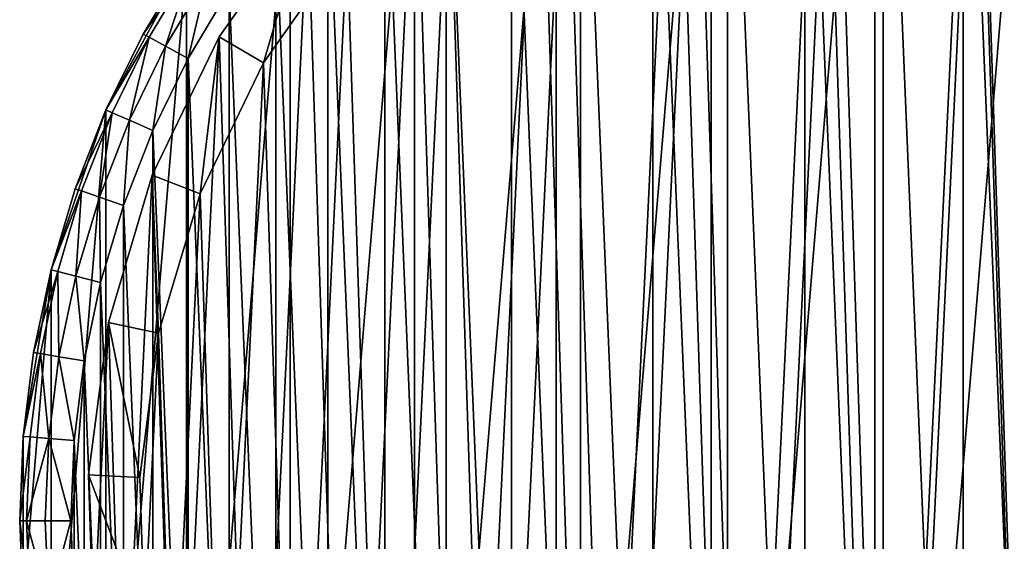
# Model space of a CAD drawing. Header units: millimetres. Extents: x 6 to 986, y -79 to 45.
# Tile 41 of 47: x 866 to 904, y -12 to 9. Entities that reach past the tile are written whole.
import ezdxf

# ---------------------------------------------------------------- set-up
doc = ezdxf.new("R2010")
doc.units = ezdxf.units.MM
doc.header["$LTSCALE"] = 25.4
doc.layers.get('0').update_dxf_attribs({"true_color": 0xff5454})

# ---------------------------------------------------------------- blocks, each defined once
blk = doc.blocks.new('PILLS-V-8262.STL')
at = {"color": 250, "true_color": 0x262626}
mesh = blk.add_polyface(dxfattribs=at)
corners = [(867.024, -1.131, 7.876), (865.937, -14.253, 7.876), (865.937, -7.647, 7.876), (867.024, -20.769, 7.876), (869.169, 5.118, 7.876), (869.169, -27.018, 7.876), (872.313, 10.928, 7.876), (872.313, -32.828, 7.876), (876.371, 16.141, 7.876), (876.371, -38.041, 7.876), (881.232, 20.616, 7.876), (881.232, -42.516, 7.876), (886.762, 24.229, 7.876), (886.762, -46.129, 7.876), (892.812, 26.883, 7.876), (892.812, -48.783, 7.876), (899.216, 28.504, 7.876), (899.216, -50.404, 7.876), (905.8, 29.05, 7.876), (905.8, -50.95, 7.876), (912.384, 28.504, 7.876), (912.384, -50.404, 7.876), (918.788, 26.883, 7.876), (918.788, -48.783, 7.876), (924.838, 24.229, 7.876), (924.838, -46.129, 7.876), (930.369, 20.616, 7.876), (930.369, -42.516, 7.876), (935.229, 16.141, 7.876), (935.229, -38.041, 7.876), (939.287, 10.928, 7.876), (939.287, -32.828, 7.876), (942.431, 5.118, 7.876), (942.431, -27.018, 7.876), (944.576, -1.131, 7.876), (944.576, -20.769, 7.876), (945.663, -7.647, 7.876), (945.663, -14.253, 7.876)]
mesh.append_faces([[corners[k] for k in face] for face in [(0, 1, 2), (35, 36, 37)]], dxfattribs={"vtx0": -1, "color": 250})
mesh.append_faces([[corners[k] for k in face] for face in [(1, 0, 3), (3, 4, 5), (5, 6, 7), (7, 8, 9), (9, 10, 11), (11, 12, 13), (13, 14, 15), (15, 16, 17), (17, 18, 19), (19, 20, 21), (21, 22, 23), (23, 24, 25), (25, 26, 27), (27, 28, 29), (29, 30, 31), (31, 32, 33), (33, 34, 35)]], dxfattribs={"vtx0": -1, "vtx1": -1, "color": 250})
mesh.append_faces([[corners[k] for k in face] for face in [(3, 0, 4), (5, 4, 6), (7, 6, 8), (9, 8, 10), (11, 10, 12), (13, 12, 14), (15, 14, 16), (17, 16, 18), (19, 18, 20), (21, 20, 22), (23, 22, 24), (25, 24, 26), (27, 26, 28), (29, 28, 30), (31, 30, 32), (33, 32, 34), (35, 34, 36)]], dxfattribs={"vtx0": -1, "vtx2": -1, "color": 250})
mesh = blk.add_polyface(dxfattribs=at)
corners = [(867.93, -14.088, 31.275), (867.93, -7.812, 31.275), (867.8, -10.95, 31.275), (868.318, -17.205, 31.275), (868.318, -4.695, 31.275), (868.963, -20.278, 31.275), (868.963, -1.622, 31.275), (869.859, -23.289, 31.275), (869.859, 1.389, 31.275), (871.001, -26.214, 31.275), (871.001, 4.314, 31.275), (872.38, -29.036, 31.275), (872.38, 7.136, 31.275), (873.988, -31.734, 31.275), (873.988, 9.834, 31.275), (875.813, -34.29, 31.275), (875.813, 12.39, 31.275), (877.842, -36.687, 31.275), (877.842, 14.787, 31.275), (880.063, -38.908, 31.275), (880.063, 17.008, 31.275), (882.46, -40.937, 31.275), (882.46, 19.037, 31.275), (885.016, -42.762, 31.275), (885.016, 20.862, 31.275), (887.714, -44.37, 31.275), (887.714, 22.47, 31.275), (890.536, -45.749, 31.275), (890.536, 23.849, 31.275), (893.461, -46.891, 31.275), (893.461, 24.991, 31.275), (896.472, -47.787, 31.275), (896.472, 25.887, 31.275), (899.545, -48.432, 31.275), (899.545, 26.532, 31.275), (902.662, -48.82, 31.275), (902.662, 26.92, 31.275), (905.8, -48.95, 31.275), (905.8, 27.05, 31.275), (908.938, -48.82, 31.275), (908.938, 26.92, 31.275), (912.055, -48.432, 31.275), (912.055, 26.532, 31.275), (915.128, -47.787, 31.275), (915.128, 25.887, 31.275), (918.139, -46.891, 31.275), (918.139, 24.991, 31.275), (921.064, -45.749, 31.275), (921.064, 23.849, 31.275), (923.886, -44.37, 31.275), (923.886, 22.47, 31.275), (926.584, -42.762, 31.275), (926.584, 20.862, 31.275), (929.14, -40.937, 31.275), (929.14, 19.037, 31.275), (931.537, -38.908, 31.275), (931.537, 17.008, 31.275), (933.758, -36.687, 31.275), (933.758, 14.787, 31.275), (935.787, -34.29, 31.275), (935.787, 12.39, 31.275), (937.612, -31.734, 31.275), (937.612, 9.834, 31.275), (939.22, -29.036, 31.275), (939.22, 7.136, 31.275), (940.599, -26.214, 31.275), (940.599, 4.314, 31.275), (941.741, -23.289, 31.275), (941.741, 1.389, 31.275), (942.637, -20.278, 31.275), (942.637, -1.622, 31.275), (943.282, -17.205, 31.275), (943.282, -4.695, 31.275), (943.67, -14.088, 31.275), (943.67, -7.812, 31.275), (943.8, -10.95, 31.275)]
mesh.append_faces([[corners[k] for k in face] for face in [(0, 1, 2), (74, 73, 75)]], dxfattribs={"vtx0": -1, "color": 250})
mesh.append_faces([[corners[k] for k in face] for face in [(1, 3, 4), (4, 5, 6), (6, 7, 8), (8, 9, 10), (10, 11, 12), (12, 13, 14), (14, 15, 16), (16, 17, 18), (18, 19, 20), (20, 21, 22), (22, 23, 24), (24, 25, 26), (26, 27, 28), (28, 29, 30), (30, 31, 32), (32, 33, 34), (34, 35, 36), (36, 37, 38), (38, 39, 40), (40, 41, 42), (42, 43, 44), (44, 45, 46), (46, 47, 48), (48, 49, 50), (50, 51, 52), (52, 53, 54), (54, 55, 56), (56, 57, 58), (58, 59, 60), (60, 61, 62), (62, 63, 64), (64, 65, 66), (66, 67, 68), (68, 69, 70), (70, 71, 72), (72, 73, 74)]], dxfattribs={"vtx0": -1, "vtx1": -1, "color": 250})
mesh.append_faces([[corners[k] for k in face] for face in [(1, 0, 3), (4, 3, 5), (6, 5, 7), (8, 7, 9), (10, 9, 11), (12, 11, 13), (14, 13, 15), (16, 15, 17), (18, 17, 19), (20, 19, 21), (22, 21, 23), (24, 23, 25), (26, 25, 27), (28, 27, 29), (30, 29, 31), (32, 31, 33), (34, 33, 35), (36, 35, 37), (38, 37, 39), (40, 39, 41), (42, 41, 43), (44, 43, 45), (46, 45, 47), (48, 47, 49), (50, 49, 51), (52, 51, 53), (54, 53, 55), (56, 55, 57), (58, 57, 59), (60, 59, 61), (62, 61, 63), (64, 63, 65), (66, 65, 67), (68, 67, 69), (70, 69, 71), (72, 71, 73)]], dxfattribs={"vtx0": -1, "vtx2": -1, "color": 250})
at = {"color": 7, "true_color": 0xffffff}
mesh = blk.add_polyface(dxfattribs=at)
corners = [(868.688, -15.163, 7.221), (869.264, -3.194, 7.221), (868.493, -9.155, 7.221), (869.845, -21.062, 7.221), (870.981, 2.566, 7.221), (871.932, -26.698, 7.221), (873.6, 7.976, 7.221), (874.897, -31.927, 7.221), (877.053, 12.896, 7.221), (878.662, -36.613, 7.221), (881.251, 17.199, 7.221), (883.13, -40.634, 7.221), (886.084, 20.772, 7.221), (888.186, -43.886, 7.221), (891.428, 23.524, 7.221), (893.697, -46.285, 7.221), (897.144, 25.383, 7.221), (899.522, -47.769, 7.221), (903.085, 26.301, 7.221), (905.509, -48.299, 7.221), (909.095, 26.254, 7.221), (911.504, -47.862, 7.221), (915.021, 25.244, 7.221), (917.351, -46.469, 7.221), (920.707, 23.296, 7.221), (922.899, -44.156, 7.221), (926.008, 20.461, 7.221), (928.005, -40.983, 7.221), (930.785, 16.813, 7.221), (930.349, -39.099, 7.221), (932.535, -37.032, 7.221), (934.915, 12.446, 7.221), (936.372, -32.406, 7.221), (938.29, 7.473, 7.221), (939.418, -27.224, 7.221), (940.825, 2.022, 7.221), (941.593, -21.62, 7.221), (942.452, -3.764, 7.221), (942.841, -15.741, 7.221), (943.13, -9.737, 7.221)]
mesh.append_faces([[corners[k] for k in face] for face in [(0, 1, 2), (37, 38, 39)]], dxfattribs={"vtx0": -1, "color": 7})
mesh.append_faces([[corners[k] for k in face] for face in [(1, 3, 4), (4, 5, 6), (6, 7, 8), (8, 9, 10), (10, 11, 12), (12, 13, 14), (14, 15, 16), (16, 17, 18), (18, 19, 20), (20, 21, 22), (22, 23, 24), (24, 25, 26), (26, 27, 28), (28, 30, 31), (31, 32, 33), (33, 34, 35), (35, 36, 37)]], dxfattribs={"vtx0": -1, "vtx1": -1, "color": 7})
mesh.append_faces([[corners[k] for k in face] for face in [(1, 0, 3), (4, 3, 5), (6, 5, 7), (8, 7, 9), (10, 9, 11), (12, 11, 13), (14, 13, 15), (16, 15, 17), (18, 17, 19), (20, 19, 21), (22, 21, 23), (24, 23, 25), (26, 25, 27), (28, 27, 29), (28, 29, 30), (31, 30, 32), (33, 32, 34), (35, 34, 36), (37, 36, 38)]], dxfattribs={"vtx0": -1, "vtx2": -1, "color": 7})
mesh = blk.add_polyface(dxfattribs=at)
corners = [(871.221, -3.61, 0.575), (870.676, -14.938, 0.575), (870.491, -9.252, 0.575), (871.77, -20.52, 0.575), (872.846, 1.842, 0.575), (873.746, -25.855, 0.575), (875.325, 6.963, 0.575), (876.552, -30.804, 0.575), (878.593, 11.62, 0.575), (880.116, -35.239, 0.575), (882.565, 15.692, 0.575), (884.344, -39.044, 0.575), (887.14, 19.074, 0.575), (889.129, -42.122, 0.575), (892.198, 21.678, 0.575), (894.345, -44.393, 0.575), (897.608, 23.438, 0.575), (899.858, -45.797, 0.575), (903.23, 24.306, 0.575), (905.525, -46.299, 0.575), (908.919, 24.262, 0.575), (911.199, -45.885, 0.575), (914.527, 23.306, 0.575), (916.733, -44.567, 0.575), (919.909, 21.462, 0.575), (921.984, -42.378, 0.575), (924.925, 18.779, 0.575), (926.815, -39.375, 0.575), (929.447, 15.327, 0.575), (929.035, -37.592, 0.575), (931.103, -35.636, 0.575), (933.356, 11.193, 0.575), (934.735, -31.257, 0.575), (936.551, 6.486, 0.575), (937.618, -26.353, 0.575), (938.949, 1.328, 0.575), (939.677, -21.049, 0.575), (940.49, -4.149, 0.575), (940.858, -15.484, 0.575), (941.131, -9.802, 0.575)]
mesh.append_faces([[corners[k] for k in face] for face in [(0, 1, 2), (38, 37, 39)]], dxfattribs={"vtx0": -1, "color": 7})
mesh.append_faces([[corners[k] for k in face] for face in [(1, 0, 3), (3, 4, 5), (5, 6, 7), (7, 8, 9), (9, 10, 11), (11, 12, 13), (13, 14, 15), (15, 16, 17), (17, 18, 19), (19, 20, 21), (21, 22, 23), (23, 24, 25), (25, 26, 27), (27, 28, 29), (29, 28, 30), (30, 31, 32), (32, 33, 34), (34, 35, 36), (36, 37, 38)]], dxfattribs={"vtx0": -1, "vtx1": -1, "color": 7})
mesh.append_faces([[corners[k] for k in face] for face in [(3, 0, 4), (5, 4, 6), (7, 6, 8), (9, 8, 10), (11, 10, 12), (13, 12, 14), (15, 14, 16), (17, 16, 18), (19, 18, 20), (21, 20, 22), (23, 22, 24), (25, 24, 26), (27, 26, 28), (30, 28, 31), (32, 31, 33), (34, 33, 35), (36, 35, 37)]], dxfattribs={"vtx0": -1, "vtx2": -1, "color": 7})
mesh = blk.add_polyface(dxfattribs=at)
corners = [(877.053, 12.896, 7.221), (873.6, 7.976, 2.575), (873.6, 7.976, 7.221), (877.053, 12.896, 2.575)]
mesh.append_faces([[corners[k] for k in face] for face in [(0, 1, 2), (1, 0, 3)]], dxfattribs={"vtx0": -1, "color": 7})
mesh = blk.add_polyface(dxfattribs=at)
corners = [(877.053, 12.896, 2.575), (875.325, 6.963, 0.575), (873.6, 7.976, 2.575), (878.593, 11.62, 0.575)]
mesh.append_faces([[corners[k] for k in face] for face in [(0, 1, 2), (1, 0, 3)]], dxfattribs={"vtx0": -1, "color": 7})
at = {"color": 250, "true_color": 0x262626}
mesh = blk.add_polyface(dxfattribs=at)
corners = [(872.313, 10.928, 7.876), (869.169, 5.118, 7.876), (870.621, 8.088, 29.275)]
mesh.append_faces([[corners[k] for k in face] for face in [(0, 1, 2)]], dxfattribs={"color": 250})
mesh = blk.add_polyface(dxfattribs=at)
corners = [(872.313, 10.928, 7.876), (870.621, 8.088, 29.275), (872.313, 10.928, 29.275)]
mesh.append_faces([[corners[k] for k in face] for face in [(0, 1, 2)]], dxfattribs={"color": 250})
mesh = blk.add_polyface(dxfattribs=at)
corners = [(872.538, 10.781, 30.275), (870.621, 8.088, 29.275), (870.857, 7.96, 30.275), (872.313, 10.928, 29.275)]
mesh.append_faces([[corners[k] for k in face] for face in [(0, 1, 2), (1, 0, 3)]], dxfattribs={"vtx0": -1, "color": 250})
mesh = blk.add_polyface(dxfattribs=at)
corners = [(871.5, 7.612, 31.008), (872.538, 10.781, 30.275), (870.857, 7.96, 30.275), (873.151, 10.381, 31.008)]
mesh.append_faces([[corners[k] for k in face] for face in [(0, 1, 2), (1, 0, 3)]], dxfattribs={"vtx0": -1, "color": 250})
mesh = blk.add_polyface(dxfattribs=at)
corners = [(872.38, 7.136, 31.275), (873.151, 10.381, 31.008), (871.5, 7.612, 31.008), (873.988, 9.834, 31.275)]
mesh.append_faces([[corners[k] for k in face] for face in [(0, 1, 2), (1, 0, 3)]], dxfattribs={"vtx0": -1, "color": 250})
mesh = blk.add_polyface(dxfattribs=at)
corners = [(870.621, 8.088, 29.275), (869.169, 5.118, 7.876), (869.169, 5.118, 29.275)]
mesh.append_faces([[corners[k] for k in face] for face in [(0, 1, 2)]], dxfattribs={"color": 250})
mesh = blk.add_polyface(dxfattribs=at)
corners = [(870.857, 7.96, 30.275), (869.169, 5.118, 29.275), (869.414, 5.01, 30.275), (870.621, 8.088, 29.275)]
mesh.append_faces([[corners[k] for k in face] for face in [(0, 1, 2), (1, 0, 3)]], dxfattribs={"vtx0": -1, "color": 250})
mesh = blk.add_polyface(dxfattribs=at)
corners = [(870.085, 4.716, 31.008), (870.857, 7.96, 30.275), (869.414, 5.01, 30.275), (871.5, 7.612, 31.008)]
mesh.append_faces([[corners[k] for k in face] for face in [(0, 1, 2), (1, 0, 3)]], dxfattribs={"vtx0": -1, "color": 250})
at = {"color": 7, "true_color": 0xffffff}
mesh = blk.add_polyface(dxfattribs=at)
corners = [(873.6, 7.976, 7.221), (870.981, 2.566, 2.575), (870.981, 2.566, 7.221), (873.6, 7.976, 2.575)]
mesh.append_faces([[corners[k] for k in face] for face in [(0, 1, 2), (1, 0, 3)]], dxfattribs={"vtx0": -1, "color": 7})
mesh = blk.add_polyface(dxfattribs=at)
corners = [(873.6, 7.976, 2.575), (872.846, 1.842, 0.575), (870.981, 2.566, 2.575), (875.325, 6.963, 0.575)]
mesh.append_faces([[corners[k] for k in face] for face in [(0, 1, 2), (1, 0, 3)]], dxfattribs={"vtx0": -1, "color": 7})
at = {"color": 250, "true_color": 0x262626}
mesh = blk.add_polyface(dxfattribs=at)
corners = [(871.001, 4.314, 31.275), (871.5, 7.612, 31.008), (870.085, 4.716, 31.008), (872.38, 7.136, 31.275)]
mesh.append_faces([[corners[k] for k in face] for face in [(0, 1, 2), (1, 0, 3)]], dxfattribs={"vtx0": -1, "color": 250})
mesh = blk.add_polyface(dxfattribs=at)
corners = [(869.169, 5.118, 7.876), (867.024, -1.131, 7.876), (867.967, 2.038, 29.275)]
mesh.append_faces([[corners[k] for k in face] for face in [(0, 1, 2)]], dxfattribs={"color": 250})
mesh = blk.add_polyface(dxfattribs=at)
corners = [(869.169, 5.118, 7.876), (867.967, 2.038, 29.275), (869.169, 5.118, 29.275)]
mesh.append_faces([[corners[k] for k in face] for face in [(0, 1, 2)]], dxfattribs={"color": 250})
mesh = blk.add_polyface(dxfattribs=at)
corners = [(869.414, 5.01, 30.275), (867.967, 2.038, 29.275), (868.221, 1.951, 30.275), (869.169, 5.118, 29.275)]
mesh.append_faces([[corners[k] for k in face] for face in [(0, 1, 2), (1, 0, 3)]], dxfattribs={"vtx0": -1, "color": 250})
mesh = blk.add_polyface(dxfattribs=at)
corners = [(868.913, 1.713, 31.008), (869.414, 5.01, 30.275), (868.221, 1.951, 30.275), (870.085, 4.716, 31.008)]
mesh.append_faces([[corners[k] for k in face] for face in [(0, 1, 2), (1, 0, 3)]], dxfattribs={"vtx0": -1, "color": 250})
mesh = blk.add_polyface(dxfattribs=at)
corners = [(869.859, 1.389, 31.275), (870.085, 4.716, 31.008), (868.913, 1.713, 31.008), (871.001, 4.314, 31.275)]
mesh.append_faces([[corners[k] for k in face] for face in [(0, 1, 2), (1, 0, 3)]], dxfattribs={"vtx0": -1, "color": 250})
at = {"color": 7, "true_color": 0xffffff}
mesh = blk.add_polyface(dxfattribs=at)
corners = [(870.981, 2.566, 7.221), (869.264, -3.194, 2.575), (869.264, -3.194, 7.221), (870.981, 2.566, 2.575)]
mesh.append_faces([[corners[k] for k in face] for face in [(0, 1, 2), (1, 0, 3)]], dxfattribs={"vtx0": -1, "color": 7})
mesh = blk.add_polyface(dxfattribs=at)
corners = [(870.981, 2.566, 2.575), (871.221, -3.61, 0.575), (869.264, -3.194, 2.575), (872.846, 1.842, 0.575)]
mesh.append_faces([[corners[k] for k in face] for face in [(0, 1, 2), (1, 0, 3)]], dxfattribs={"vtx0": -1, "color": 7})
at = {"color": 250, "true_color": 0x262626}
mesh = blk.add_polyface(dxfattribs=at)
corners = [(867.967, 2.038, 29.275), (867.024, -1.131, 7.876), (867.024, -1.131, 29.275)]
mesh.append_faces([[corners[k] for k in face] for face in [(0, 1, 2)]], dxfattribs={"color": 250})
mesh = blk.add_polyface(dxfattribs=at)
corners = [(868.221, 1.951, 30.275), (867.024, -1.131, 29.275), (867.284, -1.196, 30.275), (867.967, 2.038, 29.275)]
mesh.append_faces([[corners[k] for k in face] for face in [(0, 1, 2), (1, 0, 3)]], dxfattribs={"vtx0": -1, "color": 250})
mesh = blk.add_polyface(dxfattribs=at)
corners = [(867.993, -1.376, 31.008), (868.221, 1.951, 30.275), (867.284, -1.196, 30.275), (868.913, 1.713, 31.008)]
mesh.append_faces([[corners[k] for k in face] for face in [(0, 1, 2), (1, 0, 3)]], dxfattribs={"vtx0": -1, "color": 250})
mesh = blk.add_polyface(dxfattribs=at)
corners = [(868.963, -1.622, 31.275), (868.913, 1.713, 31.008), (867.993, -1.376, 31.008), (869.859, 1.389, 31.275)]
mesh.append_faces([[corners[k] for k in face] for face in [(0, 1, 2), (1, 0, 3)]], dxfattribs={"vtx0": -1, "color": 250})
mesh = blk.add_polyface(dxfattribs=at)
corners = [(867.024, -1.131, 7.876), (865.937, -7.647, 7.876), (866.346, -4.366, 29.275)]
mesh.append_faces([[corners[k] for k in face] for face in [(0, 1, 2)]], dxfattribs={"color": 250})
mesh = blk.add_polyface(dxfattribs=at)
corners = [(867.024, -1.131, 7.876), (866.346, -4.366, 29.275), (867.024, -1.131, 29.275)]
mesh.append_faces([[corners[k] for k in face] for face in [(0, 1, 2)]], dxfattribs={"color": 250})
mesh = blk.add_polyface(dxfattribs=at)
corners = [(867.284, -1.196, 30.275), (866.346, -4.366, 29.275), (866.61, -4.41, 30.275), (867.024, -1.131, 29.275)]
mesh.append_faces([[corners[k] for k in face] for face in [(0, 1, 2), (1, 0, 3)]], dxfattribs={"vtx0": -1, "color": 250})
mesh = blk.add_polyface(dxfattribs=at)
corners = [(867.332, -4.531, 31.008), (867.284, -1.196, 30.275), (866.61, -4.41, 30.275), (867.993, -1.376, 31.008)]
mesh.append_faces([[corners[k] for k in face] for face in [(0, 1, 2), (1, 0, 3)]], dxfattribs={"vtx0": -1, "color": 250})
mesh = blk.add_polyface(dxfattribs=at)
corners = [(868.318, -4.695, 31.275), (867.993, -1.376, 31.008), (867.332, -4.531, 31.008), (868.963, -1.622, 31.275)]
mesh.append_faces([[corners[k] for k in face] for face in [(0, 1, 2), (1, 0, 3)]], dxfattribs={"vtx0": -1, "color": 250})
at = {"color": 7, "true_color": 0xffffff}
mesh = blk.add_polyface(dxfattribs=at)
corners = [(869.264, -3.194, 7.221), (868.493, -9.155, 2.575), (868.493, -9.155, 7.221), (869.264, -3.194, 2.575)]
mesh.append_faces([[corners[k] for k in face] for face in [(0, 1, 2), (1, 0, 3)]], dxfattribs={"vtx0": -1, "color": 7})
mesh = blk.add_polyface(dxfattribs=at)
corners = [(869.264, -3.194, 2.575), (870.491, -9.252, 0.575), (868.493, -9.155, 2.575), (871.221, -3.61, 0.575)]
mesh.append_faces([[corners[k] for k in face] for face in [(0, 1, 2), (1, 0, 3)]], dxfattribs={"vtx0": -1, "color": 7})
at = {"color": 250, "true_color": 0x262626}
mesh = blk.add_polyface(dxfattribs=at)
corners = [(866.346, -4.366, 29.275), (865.937, -7.647, 7.876), (865.937, -7.647, 29.275)]
mesh.append_faces([[corners[k] for k in face] for face in [(0, 1, 2)]], dxfattribs={"color": 250})
mesh = blk.add_polyface(dxfattribs=at)
corners = [(866.61, -4.41, 30.275), (865.937, -7.647, 29.275), (866.204, -7.669, 30.275), (866.346, -4.366, 29.275)]
mesh.append_faces([[corners[k] for k in face] for face in [(0, 1, 2), (1, 0, 3)]], dxfattribs={"vtx0": -1, "color": 250})
mesh = blk.add_polyface(dxfattribs=at)
corners = [(866.933, -7.729, 31.008), (866.61, -4.41, 30.275), (866.204, -7.669, 30.275), (867.332, -4.531, 31.008)]
mesh.append_faces([[corners[k] for k in face] for face in [(0, 1, 2), (1, 0, 3)]], dxfattribs={"vtx0": -1, "color": 250})
mesh = blk.add_polyface(dxfattribs=at)
corners = [(867.93, -7.812, 31.275), (867.332, -4.531, 31.008), (866.933, -7.729, 31.008), (868.318, -4.695, 31.275)]
mesh.append_faces([[corners[k] for k in face] for face in [(0, 1, 2), (1, 0, 3)]], dxfattribs={"vtx0": -1, "color": 250})
mesh = blk.add_polyface(dxfattribs=at)
corners = [(865.937, -7.647, 7.876), (865.937, -14.253, 7.876), (865.8, -10.95, 29.275)]
mesh.append_faces([[corners[k] for k in face] for face in [(0, 1, 2)]], dxfattribs={"color": 250})
mesh = blk.add_polyface(dxfattribs=at)
corners = [(865.937, -7.647, 7.876), (865.8, -10.95, 29.275), (865.937, -7.647, 29.275)]
mesh.append_faces([[corners[k] for k in face] for face in [(0, 1, 2)]], dxfattribs={"color": 250})
mesh = blk.add_polyface(dxfattribs=at)
corners = [(866.204, -7.669, 30.275), (865.8, -10.95, 29.275), (866.068, -10.95, 30.275), (865.937, -7.647, 29.275)]
mesh.append_faces([[corners[k] for k in face] for face in [(0, 1, 2), (1, 0, 3)]], dxfattribs={"vtx0": -1, "color": 250})
mesh = blk.add_polyface(dxfattribs=at)
corners = [(866.933, -7.729, 31.008), (866.068, -10.95, 30.275), (866.8, -10.95, 31.008), (866.204, -7.669, 30.275)]
mesh.append_faces([[corners[k] for k in face] for face in [(0, 1, 2), (1, 0, 3)]], dxfattribs={"vtx0": -1, "color": 250})
mesh = blk.add_polyface(dxfattribs=at)
corners = [(867.8, -10.95, 31.275), (866.933, -7.729, 31.008), (866.8, -10.95, 31.008), (867.93, -7.812, 31.275)]
mesh.append_faces([[corners[k] for k in face] for face in [(0, 1, 2), (1, 0, 3)]], dxfattribs={"vtx0": -1, "color": 250})
at = {"color": 7, "true_color": 0xffffff}
mesh = blk.add_polyface(dxfattribs=at)
corners = [(868.493, -9.155, 7.221), (868.688, -15.163, 2.575), (868.688, -15.163, 7.221), (868.493, -9.155, 2.575)]
mesh.append_faces([[corners[k] for k in face] for face in [(0, 1, 2), (1, 0, 3)]], dxfattribs={"vtx0": -1, "color": 7})
mesh = blk.add_polyface(dxfattribs=at)
corners = [(868.493, -9.155, 2.575), (870.676, -14.938, 0.575), (868.688, -15.163, 2.575), (870.491, -9.252, 0.575)]
mesh.append_faces([[corners[k] for k in face] for face in [(0, 1, 2), (1, 0, 3)]], dxfattribs={"vtx0": -1, "color": 7})
at = {"color": 250, "true_color": 0x262626}
mesh = blk.add_polyface(dxfattribs=at)
corners = [(865.8, -10.95, 29.275), (865.937, -14.253, 7.876), (865.937, -14.253, 29.275)]
mesh.append_faces([[corners[k] for k in face] for face in [(0, 1, 2)]], dxfattribs={"color": 250})
mesh = blk.add_polyface(dxfattribs=at)
corners = [(866.204, -14.231, 30.275), (865.8, -10.95, 29.275), (865.937, -14.253, 29.275), (866.068, -10.95, 30.275)]
mesh.append_faces([[corners[k] for k in face] for face in [(0, 1, 2), (1, 0, 3)]], dxfattribs={"vtx0": -1, "color": 250})
mesh = blk.add_polyface(dxfattribs=at)
corners = [(866.933, -14.171, 31.008), (866.068, -10.95, 30.275), (866.204, -14.231, 30.275), (866.8, -10.95, 31.008)]
mesh.append_faces([[corners[k] for k in face] for face in [(0, 1, 2), (1, 0, 3)]], dxfattribs={"vtx0": -1, "color": 250})
mesh = blk.add_polyface(dxfattribs=at)
corners = [(866.933, -14.171, 31.008), (867.8, -10.95, 31.275), (866.8, -10.95, 31.008), (867.93, -14.088, 31.275)]
mesh.append_faces([[corners[k] for k in face] for face in [(0, 1, 2), (1, 0, 3)]], dxfattribs={"vtx0": -1, "color": 250})

msp = doc.modelspace()

# ---------------------------------------------------------------- block references
at = {"color": 0}
msp.add_blockref('PILLS-V-8262.STL', (0, 0), dxfattribs=at)

doc.saveas('drawing.dxf')
